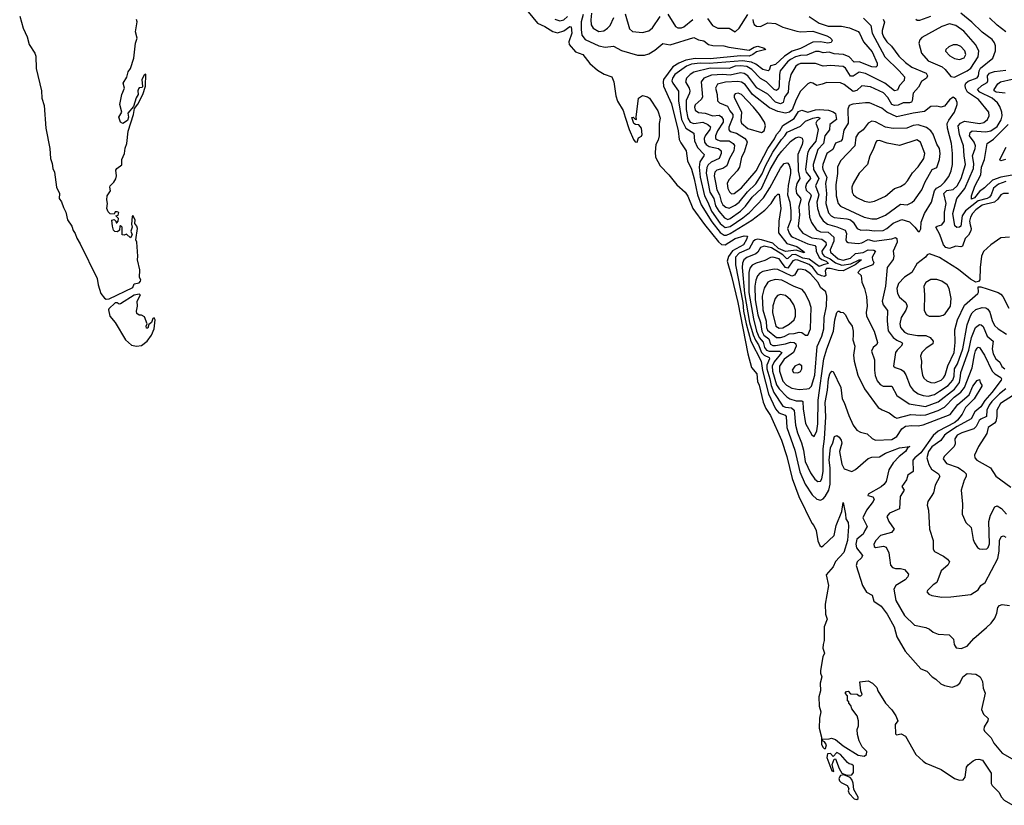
# Model space of a CAD drawing. Extents: x 1493970 to 1595317, y 729910 to 844791.
# Tile 33 of 256: x 1557921 to 1565783, y 733520 to 739792. Entities that reach past the tile are written whole.
import ezdxf

# ---------------------------------------------------------------- set-up
doc = ezdxf.new("R2010")
doc.units = 0

msp = doc.modelspace()

# ---------------------------------------------------------------- linework, layer by layer
at = {"layer": '0CON10XD'}
for points in [[(1557921.5, 739821.5), (1557947.9, 739725), (1557980, 739655), (1557997.5, 739595), (1558042.1, 739525), (1558050.1, 739500.1), (1558052.5, 739402.5), (1558094.5, 739225.5), (1558097.8, 739165), (1558117.4, 739107.4), (1558131.1, 738925), (1558163.3, 738765), (1558167.3, 738685), (1558181.5, 738645), (1558185.6, 738605), (1558199.6, 738575), (1558214.3, 738454.3), (1558238.8, 738405), (1558237.5, 738365), (1558255, 738337.5), (1558271.9, 738291.9), (1558288.6, 738255), (1558303.3, 738195), (1558337.1, 738145), (1558348, 738108), (1558365, 738086.2), (1558377.6, 738047.6), (1558405, 738003.8), (1558539.2, 737725), (1558547.7, 737675), (1558570.5, 737605), (1558598, 737568), (1558610.9, 737560.9), (1558635.3, 737564.7), (1558825, 737652.9), (1558836.7, 737683.3), (1558875, 737692), (1558886.2, 737705), (1558887.5, 737715), (1558876.7, 737735), (1558881.2, 737795), (1558861.4, 737875), (1558865.6, 737905), (1558855.6, 738015), (1558848.8, 738035), (1558862.5, 738125), (1558856.7, 738145), (1558841.2, 738165), (1558843.3, 738195), (1558825, 738230), (1558818.3, 738221.7), (1558815, 738160), (1558820, 738135), (1558810, 738105), (1558820, 738075), (1558805, 738050), (1558775, 738080), (1558755, 738072.5), (1558740, 738075), (1558740, 738135), (1558725, 738150), (1558720, 738145), (1558718.3, 738111.7), (1558701.7, 738098.3), (1558680.7, 738100.7), (1558671.2, 738111.2), (1558662.5, 738145), (1558658.3, 738191.7), (1558677, 738197), (1558690, 738185), (1558691.7, 738171.7), (1558698.3, 738171.7), (1558707, 738183), (1558710, 738205), (1558690, 738225), (1558708.3, 738231.7), (1558711.7, 738251.7), (1558699.3, 738259.3), (1558685, 738257.5), (1558675, 738240), (1558643, 738243), (1558627, 738257), (1558616.7, 738285), (1558622.5, 738325), (1558617.5, 738355), (1558620, 738385), (1558647.5, 738425), (1558640, 738455), (1558643.8, 738465), (1558672.5, 738495), (1558688, 738522), (1558693.8, 738545), (1558688.3, 738591.7), (1558697.5, 738605), (1558736.4, 738633.6), (1558736.2, 738675), (1558757.5, 738725), (1558763, 738767), (1558777.8, 738805), (1558787.6, 738902.4), (1558830, 739035), (1558837.6, 739082.4), (1558865, 739117.5), (1558904, 739195), (1558925, 739262.5), (1558927.5, 739357.5), (1558915, 739350), (1558896.2, 739315), (1558901.7, 739258.3), (1558898.3, 739251.7), (1558875, 739247.5), (1558869.3, 739240.7), (1558863.8, 739225), (1558866.7, 739195), (1558851.7, 739168.3), (1558830, 739100), (1558783.6, 739046.4), (1558789.2, 739015), (1558782.7, 738987.3), (1558745, 738962.5), (1558727.5, 738975), (1558713.3, 739015), (1558737.5, 739055), (1558720, 739115), (1558736.2, 739195), (1558759.2, 739245), (1558746.7, 739285), (1558775.9, 739334.1), (1558786.7, 739375), (1558807.3, 739402.7), (1558832, 739485), (1558846, 739605), (1558858.8, 739645), (1558846.7, 739695), (1558860, 739775), (1558853.3, 739795)], [(1561981.5, 739855), (1562055, 739765.7), (1562115, 739737.1), (1562177.8, 739697.8), (1562215, 739687.5), (1562265, 739702.5), (1562315, 739738.6), (1562324.2, 739734.2), (1562328.5, 739685), (1562304.5, 739615), (1562307.5, 739595), (1562360, 739535), (1562417.5, 739515), (1562473.6, 739443.6), (1562535, 739390), (1562588.3, 739358.3), (1562650, 739335), (1562666.1, 739296.1), (1562680, 739185), (1562695, 739140.6), (1562738.3, 739068.3), (1562754.4, 739014.4), (1562787.5, 738915), (1562822.1, 738835), (1562835, 738817.5), (1562850, 738815), (1562861.9, 738848.1), (1562885, 738862.9), (1562890.9, 738875), (1562886.9, 738925), (1562865, 738952.2), (1562837.5, 738955), (1562824.6, 738964.6), (1562808.3, 739011.7), (1562820, 739015), (1562835, 738997.5), (1562845.7, 738994.3), (1562843.3, 739015), (1562862.5, 739165), (1562895, 739187.5), (1562935, 739176.2), (1562950, 739165), (1563015.7, 739065), (1563034.2, 739005), (1563025.8, 738964.2), (1563028.1, 738865), (1563020.2, 738829.8), (1562999.4, 738795), (1562993.8, 738735), (1562997.5, 738695), (1563036.1, 738626.1), (1563105, 738553.3), (1563166.7, 738475), (1563235, 738416.2), (1563255, 738383.3), (1563295, 738284.3), (1563387.6, 738157.6), (1563499.5, 738019.5), (1563525, 737997.3), (1563555, 737995.8), (1563635, 738044.2), (1563705, 738067.1), (1563731.2, 738065), (1563725, 738038.6), (1563699.8, 737995), (1563612.2, 737947.8), (1563579.6, 737900.4), (1563569.5, 737865), (1563605, 737744.2), (1563655, 737534.3), (1563735.3, 737125), (1563765.2, 737015.2), (1563805.8, 736965), (1563813.2, 736903.2), (1563825.3, 736875), (1563857.6, 736737.6), (1563878.7, 736688.7), (1563915, 736632.9), (1564004.6, 736435), (1564046, 736304), (1564088.3, 736128.3), (1564143.1, 735985), (1564245, 735773.3), (1564262.5, 735752.5), (1564280, 735715), (1564295, 735632.5), (1564310, 735595), (1564324.2, 735584.2), (1564335, 735590.8), (1564425, 735673.8), (1564440, 735755), (1564484.8, 735865), (1564495, 735936.7), (1564515.9, 735845), (1564517, 735807), (1564535, 735776.7), (1564538.9, 735745), (1564530.5, 735635), (1564500.6, 735539.4), (1564434.4, 735465.6), (1564415, 735424.2), (1564360.3, 735359.7), (1564379.1, 735275), (1564352, 735125), (1564354.7, 735045), (1564368.5, 735005), (1564343.2, 734945), (1564344.8, 734835), (1564335.3, 734804.7), (1564333.3, 734775), (1564346.5, 734735), (1564333.8, 734705), (1564314.7, 734595), (1564314.7, 734575), (1564326, 734545), (1564312.3, 734495), (1564316.2, 734435), (1564302.2, 734385), (1564305, 734310), (1564316.9, 734265), (1564306.5, 734215), (1564303.3, 734136.7), (1564324, 734065), (1564322.7, 734005), (1564335, 733980.8), (1564345, 733972), (1564355, 733972.5), (1564363, 734003), (1564346.7, 734026.7), (1564330, 734035), (1564331.7, 734048.3), (1564385, 734050), (1564403, 734057), (1564435, 734044.2), (1564495, 733995.8), (1564615, 733921.2), (1564665, 733912.5), (1564682.5, 733925), (1564685, 733950), (1564646.4, 733986.4), (1564623.6, 734033.6), (1564610, 734085), (1564607.5, 734125), (1564617.5, 734155), (1564617.5, 734195), (1564607.5, 734235), (1564565, 734290), (1564557, 734317), (1564540, 734335), (1564540, 734345), (1564530, 734355), (1564530, 734395), (1564512.5, 734415), (1564521.7, 734428.3), (1564535, 734430), (1564555, 734410), (1564607, 734407), (1564625, 734392.5), (1564637, 734393), (1564647.5, 734405), (1564637.5, 734435), (1564630, 734505), (1564695, 734512.5), (1564730, 734495), (1564765, 734460), (1564773, 734433), (1564833.9, 734333.9), (1564885, 734282.5), (1564917.5, 734235), (1564932.5, 734195), (1564912.5, 734165), (1564915, 734090), (1564922.5, 734082.5), (1564959.3, 734089.3), (1564993, 734073), (1565077.5, 733925), (1565135, 733872.5), (1565156.4, 733856.4), (1565277.5, 733805), (1565385, 733733.8), (1565425, 733720), (1565455, 733723.3), (1565468.8, 733745), (1565482, 733825), (1565495, 733844), (1565533.9, 733876.1), (1565555, 733885.6), (1565578.3, 733888.3), (1565609.1, 733879.1), (1565676.6, 733776.6), (1565677.5, 733695), (1565686.8, 733676.8), (1565740, 733625), (1565760, 733585), (1565781.7, 733561.7), (1565849.7, 733519.7)], [(1562195, 739796.1), (1562235, 739783.4), (1562265, 739791.9), (1562295, 739817.4)], [(1562421.4, 739835), (1562404, 739775), (1562402.9, 739712.9), (1562409.3, 739669.3), (1562435.4, 739635), (1562545, 739582.6), (1562595, 739573.9), (1562661.7, 739581.7), (1562725.4, 739545.4), (1562855, 739510), (1562910.9, 739509.1), (1562945, 739520.4), (1562991.5, 739548.5), (1563055, 739601.9), (1563115, 739591.8), (1563305, 739649.1), (1563341.9, 739631.9), (1563383.3, 739623.3), (1563420, 739595), (1563455, 739585.3), (1563542.5, 739585), (1563583.6, 739573.7), (1563745, 739549.4), (1563785, 739573.5), (1563815, 739580), (1563866.2, 739565), (1563878.8, 739555), (1563803, 739537), (1563774.6, 739515), (1563745, 739501.7), (1563675, 739503.3), (1563435, 739479.5), (1563315, 739481.9), (1563239.6, 739470.4), (1563185, 739446.1), (1563136.8, 739415), (1563062.2, 739315), (1563058, 739295), (1563062.6, 739262.6), (1563125, 739121.9), (1563177.5, 738905), (1563187, 738837), (1563198.9, 738808.9), (1563242.7, 738745), (1563252.8, 738665), (1563285, 738598.1), (1563307.7, 738522.3), (1563332.8, 738392.8), (1563363, 738313), (1563448.1, 738178.1), (1563515, 738093.4), (1563545, 738071.7), (1563565, 738071.5), (1563595, 738084.9), (1563767.2, 738192.8), (1563869.5, 738270.5), (1563920.4, 738325), (1563955, 738381.5), (1563975, 738399.5), (1563985, 738398), (1563997.5, 738285), (1563981.3, 738185), (1563981, 738091), (1564045, 738005.2), (1564125, 737982.7), (1564173.3, 737946.7), (1564187.1, 737935), (1564185, 737930), (1564121, 737951), (1564035, 737940.6), (1563980.4, 737965), (1563935, 738008), (1563845, 738035.1), (1563811.2, 738038.8), (1563794.7, 738035), (1563778, 738022), (1563745.9, 737964.1), (1563665, 737928.8), (1563637.7, 737895), (1563636.6, 737835), (1563694.3, 737535), (1563700.2, 737465), (1563720.3, 737365), (1563758.8, 737225), (1563841.2, 737065), (1563852.2, 736992.2), (1563900.5, 736805), (1563956.6, 736685), (1563982.9, 736652.9), (1564032.5, 736635), (1564042.1, 736625), (1564047.3, 736535), (1564109.1, 736355), (1564151, 736181), (1564193.7, 736083.7), (1564249.2, 735999.2), (1564285, 735965.3), (1564315, 735957.3), (1564335, 735966.1), (1564353.4, 735985), (1564381.6, 736035), (1564391.6, 736085), (1564391.5, 736215), (1564383.6, 736275), (1564395.4, 736375), (1564413.9, 736415), (1564427.5, 736465), (1564445, 736472.5), (1564465, 736458), (1564479.1, 736435), (1564485, 736410), (1564467.7, 736345), (1564485, 736243.8), (1564505, 736206), (1564565, 736185.8), (1564595, 736200.6), (1564695, 736290), (1564725, 736298.6), (1564785, 736301.9), (1564835, 736331.6), (1564946, 736375), (1565027.5, 736385), (1565012.5, 736377.5), (1564994.6, 736345), (1564944, 736306), (1564895, 736254.5), (1564861.3, 736198.7), (1564838.1, 736105), (1564819.8, 736080.2), (1564798.3, 736061.7), (1564694.3, 736005), (1564692.2, 735992.2), (1564732.3, 735982.3), (1564742.7, 735965), (1564736, 735945), (1564682.7, 735875), (1564653.3, 735815), (1564687.9, 735745), (1564667.7, 735715), (1564656.6, 735683.4), (1564605.7, 735644.3), (1564596.4, 735605), (1564601.6, 735575), (1564650.8, 735515), (1564643.5, 735495), (1564607.3, 735465), (1564600.4, 735435), (1564650.6, 735275), (1564681.3, 735221.3), (1564728.7, 735198.7), (1564739.8, 735149.8), (1564799.8, 735109.8), (1564846.3, 735046.3), (1564903.4, 734945), (1564925, 734864.3), (1564990, 734750), (1565115, 734608.1), (1565165, 734590), (1565205.4, 734545.4), (1565235, 734527.5), (1565275, 734490.5), (1565303.8, 734475), (1565365, 734463.5), (1565404.2, 734475), (1565426.7, 734495), (1565452.5, 734545), (1565485, 734571.2), (1565555, 734567.5), (1565588.8, 734545), (1565608.3, 734508.3), (1565614.2, 734455), (1565630.8, 734415), (1565601.2, 734285), (1565617, 734247), (1565653.9, 734213.9), (1565651.2, 734195), (1565622.9, 734145), (1565620, 734125), (1565625, 734111.2), (1565677.6, 734057.6), (1565698.2, 734015), (1565765, 733936.2), (1565845, 733891.5)], [(1562487.3, 739845), (1562480.8, 739790.8), (1562485, 739751.2), (1562498.9, 739725), (1562545, 739698.8), (1562585, 739703.6), (1562615, 739724.5), (1562635.3, 739745), (1562665, 739810)], [(1562755, 739838.8), (1562789.1, 739719.1), (1562815, 739697.5), (1562895, 739690.6), (1562945, 739702.2), (1562975, 739727.8), (1563035, 739817.3)], [(1563095.3, 739835.3), (1563157.2, 739737.2), (1563175, 739727.7), (1563205, 739726.8), (1563225, 739736.1), (1563295, 739794.1)], [(1564225, 739818.4), (1564305, 739765.2), (1564375, 739741.4), (1564481.7, 739741.7), (1564547, 739727), (1564615, 739697.3), (1564626.1, 739686.1), (1564658.5, 739615), (1564728.4, 739535), (1564766.2, 739445), (1564767.8, 739425), (1564756.1, 739413.9), (1564725, 739417.3), (1564625, 739454.8), (1564585, 739453.8), (1564545.1, 739495.1), (1564500, 739515), (1564425, 739519.4), (1564385, 739534.4), (1564335, 739528), (1564305, 739537.7), (1564275, 739537.2), (1564205, 739508.6), (1564155.4, 739505.4), (1564115, 739495.3), (1564075.2, 739475), (1564052.9, 739455), (1563992.7, 739385), (1563986.6, 739355), (1563984.8, 739265.2), (1563978.7, 739241.3), (1563965, 739227.7), (1563945, 739235.8), (1563885, 739295.8), (1563835, 739322.2), (1563766, 739395), (1563727.8, 739417.8), (1563675, 739425.1), (1563635, 739420.2), (1563585, 739403.4), (1563435, 739404.9), (1563305, 739373.3), (1563274.7, 739355), (1563244.1, 739325), (1563237.2, 739295), (1563266.1, 739246.2), (1563271.6, 739225), (1563269.2, 739205), (1563243, 739147), (1563242.6, 739075), (1563255, 739007.3), (1563275.4, 738975.4), (1563305, 738964.5), (1563375, 738975.5), (1563416.4, 738955), (1563435.7, 738935.7), (1563432.4, 738915), (1563394.4, 738865), (1563386.4, 738845), (1563389.4, 738815), (1563401.7, 738795), (1563425, 738780.7), (1563499.5, 738765), (1563522.5, 738745), (1563522.5, 738725), (1563505.4, 738684.6), (1563441.3, 738655), (1563417.1, 738632.9), (1563408, 738612), (1563402, 738568), (1563430.8, 738415), (1563462.6, 738365), (1563475.9, 738305), (1563503.3, 738263.3)], [(1563412.7, 739802.7), (1563453, 739747), (1563495, 739725.4), (1563585, 739724.5), (1563635, 739695.8), (1563665.2, 739724.8), (1563735, 739834.6)], [(1565192.4, 739817.6), (1565105, 739785.8), (1565086.8, 739786.8), (1565075, 739794.6)], [(1565815, 738404.6), (1565775, 738405.4), (1565755, 738393.6), (1565730.2, 738359.8), (1565703.8, 738336.2), (1565605, 738310.5), (1565555, 738274.8), (1565528.1, 738245), (1565511.4, 738215), (1565504.3, 738185), (1565509.8, 738155), (1565518.8, 738125), (1565514.1, 738105.9), (1565497.8, 738072.2), (1565468.8, 738045), (1565447.5, 737985), (1565435, 737979.6), (1565395, 737983.4), (1565345, 737964.7), (1565315, 737972.9), (1565296.1, 737995), (1565267.4, 738077.4), (1565236.7, 738135), (1565245.4, 738144.6), (1565285, 738154.6), (1565305.8, 738185), (1565305.2, 738255), (1565318.1, 738325), (1565299.5, 738405), (1565325, 738427.5), (1565375, 738436.4), (1565405, 738464.7), (1565437, 738525), (1565472.6, 738635), (1565460.8, 738705), (1565456.1, 738785), (1565424.5, 738875), (1565415.2, 738945), (1565433.4, 738966.7), (1565465, 738981.5), (1565585, 738963.5), (1565617.8, 738972.2), (1565649.6, 738995), (1565662.7, 739025), (1565658.4, 739055), (1565576.3, 739155), (1565489.6, 739215), (1565471.7, 739245), (1565469.3, 739270.7), (1565475.3, 739285), (1565495, 739300.5), (1565565, 739327.8), (1565576.3, 739345), (1565582.5, 739385), (1565593.1, 739405), (1565691.2, 739485), (1565713.4, 739545), (1565713.1, 739585), (1565705, 739608.6), (1565685.2, 739635.2), (1565605, 739692.9), (1565523.7, 739773.7), (1565435, 739844.7)], [(1563775.9, 739795), (1563776.7, 739775), (1563785, 739753.3), (1563805, 739741.2), (1563835, 739739.1), (1563895, 739766.6), (1563955, 739762.9), (1564013.3, 739733.3), (1564125, 739701.1), (1564155, 739696.1), (1564255, 739701.6), (1564365, 739664.7), (1564390.6, 739650.6), (1564404.5, 739635), (1564409.4, 739625), (1564399.8, 739610.2), (1564374.3, 739605.7), (1564315, 739616.6), (1564255, 739611.9), (1564155, 739562.4), (1564088.7, 739541.3), (1564028.1, 739501.9), (1563956.4, 739435), (1563917, 739423), (1563905, 739389.2), (1563896.4, 739383.7), (1563855, 739394.1), (1563797.6, 739437.6), (1563764.5, 739454.5), (1563693.2, 739463.2), (1563425, 739442.7), (1563355, 739446.4), (1563285, 739437.2), (1563245, 739420.4), (1563153.3, 739355), (1563132.6, 739325), (1563129, 739305), (1563134.8, 739284.8), (1563181, 739221), (1563180.4, 739145), (1563205.5, 738995.5), (1563239.8, 738925), (1563305, 738887.5), (1563308.3, 738825), (1563331.8, 738771.8), (1563385.4, 738715), (1563384.6, 738705), (1563351.8, 738658.2), (1563346.9, 738615), (1563354, 738536), (1563388.4, 738385), (1563416.5, 738336.5), (1563444.9, 738264.9), (1563515, 738165.2), (1563553, 738133), (1563595, 738140), (1563695, 738209.4), (1563747.8, 738252.2), (1563861.2, 738368.8), (1563911.3, 738448.7), (1563995, 738608.2), (1564025, 738643.6), (1564045, 738650), (1564055, 738645.6), (1564065, 738631.4), (1564075.2, 738595.2), (1564076.6, 738565), (1564057.7, 738467.7), (1564051.8, 738395), (1564070.2, 738335), (1564079.4, 738265), (1564078.5, 738195), (1564051.1, 738125), (1564065, 738088.2), (1564080.3, 738065), (1564095, 738054.8), (1564213.1, 738003.1), (1564270.4, 737990.4), (1564277.7, 737977.7), (1564280.4, 737945), (1564304.9, 737894.9), (1564325, 737878.1), (1564360.5, 737865), (1564380, 737845), (1564335, 737836.2), (1564305, 737821.7), (1564225, 737880.4), (1564175, 737889.2), (1564115, 737917.9), (1564085, 737914.2), (1564055, 737884.8), (1564045, 737882.6), (1564015.2, 737915.2), (1563925, 737970.4), (1563865.8, 737984.2), (1563835.2, 737974.8), (1563814.1, 737935.9), (1563798.3, 737921.7), (1563726.5, 737893.5), (1563703, 737875), (1563691.2, 737848.8), (1563688.6, 737815), (1563709.4, 737605), (1563748.4, 737375), (1563776.9, 737276.9), (1563795, 737234), (1563820.9, 737195), (1563845, 737134.1), (1563865, 737112.9), (1563905.2, 737095), (1563907.3, 737085), (1563887.5, 737035), (1563886.8, 737005), (1563911.7, 736925), (1563921.5, 736871.5), (1563943.6, 736815), (1564015, 736707.6), (1564035, 736698.6), (1564084.4, 736694.4), (1564105.1, 736675.1), (1564114.5, 736555), (1564130.6, 736495), (1564164.2, 736414.2), (1564180.4, 736355), (1564192.4, 736265), (1564235, 736173.6), (1564268.5, 736125), (1564295, 736104.6), (1564315, 736108.1), (1564325, 736125.7), (1564335.8, 736185), (1564336.7, 736365), (1564347.8, 736445), (1564357.7, 736622.3), (1564352.3, 736735), (1564371.4, 736835), (1564378.3, 736925), (1564390, 736965), (1564405, 736986.2), (1564415, 736982.5), (1564477.3, 736855), (1564487.7, 736765), (1564504.7, 736734.7), (1564542.5, 736632.5), (1564575.6, 736555), (1564605, 736514.4), (1564635, 736498.9), (1564688.8, 736485), (1564727.6, 736447.6), (1564755.4, 736435.4), (1564885, 736440), (1564923.8, 736465), (1564964.7, 736525), (1564995, 736545.9), (1565045, 736552.8), (1565095, 736550.5), (1565135, 736558.3), (1565350.1, 736639.9), (1565411.4, 736718.6), (1565502.7, 736797.3), (1565531.8, 736865), (1565565, 736910.3), (1565585, 736920), (1565590.3, 736895), (1565603.8, 736875), (1565602, 736865), (1565543.2, 736765), (1565471.9, 736695), (1565446.4, 736643.6), (1565410.1, 736595), (1565387.1, 736575), (1565253.9, 736506.1), (1565215, 736471.7), (1565116.8, 736335), (1565067.1, 736295), (1565052.4, 736275), (1565055, 736186.2), (1565013.3, 736156.7), (1565002.4, 736117.6), (1564965.7, 736065), (1564981.9, 736035), (1564950.5, 735985), (1564945, 735886.2), (1564866.9, 735853.1), (1564845.6, 735825), (1564860.4, 735785), (1564904.4, 735725), (1564883.1, 735696.9), (1564795, 735674.4), (1564755.6, 735635), (1564740.5, 735605), (1564743.3, 735585), (1564755, 735577.8), (1564817.6, 735587.6), (1564840.4, 735580.4), (1564860.5, 735535), (1564865.7, 735494.3)], [(1564658.2, 739805), (1564716.2, 739745), (1564727.7, 739685), (1564829.4, 739495), (1564942.8, 739385), (1564986.2, 739335), (1564981.8, 739308.2), (1564945, 739265.7), (1564929.6, 739230.4), (1564905, 739223.4), (1564829.4, 739285), (1564675, 739363.7), (1564625, 739372.6), (1564575, 739341.3), (1564555, 739342.8), (1564515.2, 739405.2), (1564495, 739417.6), (1564395, 739427.8), (1564335, 739422.2), (1564275, 739441.3), (1564155, 739441.9), (1564135.5, 739435), (1564119.3, 739420.7), (1564078, 739355), (1564060.9, 739285), (1564057.7, 739215), (1564026.7, 739175), (1564018.3, 739131.7), (1563995, 739121.1), (1563954.7, 739134.7), (1563895, 739197.8), (1563807.7, 739247.7), (1563735.3, 739345.3), (1563705, 739364), (1563675, 739369), (1563595, 739349.8), (1563535.4, 739355.4), (1563445, 739349.5), (1563384.3, 739325.7), (1563361.1, 739295), (1563372.8, 739175), (1563363.1, 739155), (1563315, 739111.9), (1563310, 739095), (1563315, 739069.4), (1563341, 739051), (1563395, 739047), (1563455.6, 739025.6), (1563505, 739028.8), (1563525, 739015.9), (1563538.9, 738995), (1563538.6, 738975), (1563492, 738905), (1563477.7, 738865), (1563478, 738845), (1563492.3, 738832.3), (1563515, 738825.6), (1563585, 738824.3), (1563617.5, 738805), (1563628.3, 738788.3), (1563624.1, 738745), (1563587.4, 738685), (1563566.4, 738625), (1563536.2, 738603.8), (1563488.6, 738591.4), (1563472.3, 738575), (1563465.2, 738545), (1563478.7, 738478.7), (1563487, 738435), (1563508.8, 738395), (1563521.3, 738341.3), (1563535.3, 738315), (1563560, 738295), (1563585, 738288.1), (1563635, 738310.2), (1563665.6, 738335), (1563732.7, 738417.3), (1563799.4, 738480.6), (1563848.1, 738561.9), (1563875.4, 738625), (1563935.7, 738734.3), (1564002.9, 738837.1), (1564031.2, 738865), (1564048.6, 738895), (1564156.5, 738943.5), (1564195, 738981.7), (1564255, 739005.5), (1564293.8, 739013.8), (1564312.5, 739005), (1564286.8, 738983.2), (1564278.3, 738965), (1564295.4, 738915), (1564278.5, 738821.5), (1564229.7, 738765), (1564213.6, 738735), (1564207.6, 738705), (1564196, 738595), (1564201.8, 738575), (1564232.9, 738535), (1564234.4, 738525), (1564204, 738485), (1564195.2, 738455), (1564201.4, 738431.3), (1564235, 738400), (1564241.2, 738385), (1564218, 738325), (1564227.7, 738215), (1564242.3, 738172.3), (1564283.4, 738113.4), (1564315, 738098.8), (1564376.2, 738095), (1564420.8, 738055), (1564420.8, 738025), (1564392.1, 737955), (1564396.2, 737935), (1564455, 737883.6), (1564495, 737872.9), (1564555, 737889.1), (1564595, 737924.8), (1564655.3, 737934.7), (1564695, 737955.2), (1564741.2, 737951.2), (1564753.5, 737945), (1564728.4, 737895), (1564730.3, 737875), (1564740.8, 737855), (1564733.9, 737836.1), (1564635, 737798.9), (1564612.5, 737775), (1564638.6, 737748.6), (1564644.3, 737695.7)], [(1564815, 739797.7), (1564826.2, 739773.8), (1564807.1, 739705), (1564806.9, 739685), (1564817.6, 739655), (1564845, 739616.6), (1564881, 739581), (1564941, 739501), (1564995, 739451.1), (1565045, 739414.2), (1565157.5, 739365), (1565170, 739345), (1565161.1, 739325), (1565120.2, 739299.8), (1565096.7, 739253.3), (1565054.4, 739205.6), (1565047.5, 739145), (1565041.1, 739135), (1565025, 739128), (1564975, 739129.2), (1564935, 739108.6), (1564905, 739106.2), (1564885, 739115.4), (1564851.7, 739171.7), (1564818.8, 739208.8), (1564715, 739255.3), (1564645, 739263.8), (1564604.2, 739225.8), (1564575, 739218.7), (1564505, 739273.8), (1564475, 739287.9), (1564365, 739290.4), (1564327.3, 739277.3), (1564285, 739267.8), (1564255, 739286.9), (1564235, 739291.9), (1564215, 739280.6), (1564155, 739222.9), (1564120.7, 739155), (1564088.3, 739071.7), (1564066.9, 739053.1), (1564035, 739046.8), (1563975, 739059.2), (1563908.8, 739088.8), (1563772.6, 739195), (1563713.8, 739273.8), (1563685, 739294.4), (1563655, 739299.2), (1563556.4, 739293.6), (1563493.4, 739276.6), (1563477.7, 739245), (1563491.2, 739195), (1563492.9, 739145), (1563509.7, 739129.7), (1563571.8, 739101.8), (1563590.4, 739065), (1563615.6, 739035), (1563615.2, 739015), (1563582.8, 738935), (1563582.2, 738912.2), (1563595, 738900), (1563645, 738887), (1563707.5, 738847.5), (1563725, 738828.8), (1563729.3, 738815), (1563704.8, 738735.2), (1563684.7, 738695), (1563668.2, 738615), (1563649.3, 738585), (1563583.2, 738515), (1563570.6, 738485), (1563575.8, 738445.8), (1563588, 738418), (1563605, 738401.8), (1563625, 738404), (1563685, 738450), (1563800.4, 738585), (1563895.2, 738765), (1563949.1, 738840.9), (1563965, 738875.7), (1563991.3, 738905), (1564013.4, 738946.6), (1564105, 739003.8), (1564139.5, 739060.5), (1564165, 739069.2), (1564215, 739054), (1564275, 739073.5), (1564305, 739076.5), (1564378.7, 739068.7), (1564415, 739057.1), (1564433.9, 739043.9), (1564443.9, 738995), (1564390, 738955), (1564386.6, 738913.4), (1564350, 738865), (1564338.9, 738805), (1564294.1, 738755), (1564256.1, 738635), (1564258.6, 738595), (1564300.8, 738525), (1564274.4, 738465), (1564301.4, 738395), (1564286.8, 738335), (1564291, 738285), (1564308.8, 738225), (1564335, 738186.8), (1564369.8, 738159.8), (1564445, 738139.4), (1564510.7, 738110.7), (1564521.4, 738085), (1564517.9, 738035), (1564522.4, 738022.4), (1564535, 738013.1), (1564615, 738004.3), (1564645, 738010.9), (1564695, 738036.4), (1564743.3, 738023.3), (1564885, 738043.6), (1564915, 738054), (1564925.7, 738045), (1564926.7, 738016.7), (1564894.6, 737945), (1564899.6, 737905), (1564895, 737878), (1564847.5, 737815), (1564834, 737664), (1564807.4, 737545), (1564815.6, 737515.6), (1564849.2, 737469.2), (1564846.5, 737385), (1564855, 737309.4), (1564895.5, 737255.5), (1564923.9, 737233.9), (1564964.3, 737215), (1564970, 737205), (1564960, 737185), (1564926.4, 737155), (1564913.8, 737135), (1564898, 737025), (1564910, 737015), (1564959.7, 736999.7), (1564977.5, 736985), (1564995.7, 736955.7), (1565030.7, 736865), (1565055, 736835.4), (1565095, 736804.1), (1565135, 736790.5), (1565175, 736786.7), (1565225, 736800), (1565264.2, 736825.8), (1565335, 736871.2), (1565370.9, 736915), (1565380.9, 736945), (1565384.3, 737005), (1565408.4, 737045), (1565451.1, 737165), (1565484.8, 737355.2), (1565511.6, 737428.4), (1565525, 737450.7), (1565555, 737478.9), (1565605, 737495.3), (1565635, 737492.6), (1565651.9, 737481.9), (1565667.6, 737457.6), (1565685, 737391.4), (1565705, 737350.5), (1565733.3, 737325), (1565801, 737281)], [(1565385, 739333.1), (1565486.3, 739383.7), (1565514.5, 739405.5), (1565573.2, 739495), (1565579.4, 739545), (1565551.3, 739595), (1565460.1, 739700.1), (1565395, 739746.8), (1565345, 739759.2), (1565285, 739737.8), (1565125, 739651.5), (1565107.3, 739632.7), (1565101.3, 739605), (1565121.8, 739525), (1565174, 739464), (1565285.4, 739415), (1565310.3, 739395), (1565355, 739340), (1565385, 739333.1)], [(1565794.8, 739694.8), (1565725, 739748.7), (1565665, 739806.8)], [(1565425, 739474.2), (1565461.1, 739488.9), (1565474.7, 739515), (1565466.1, 739545), (1565435, 739578.2), (1565405, 739592.2), (1565375, 739592.2), (1565338.8, 739575), (1565316.2, 739555), (1565311.7, 739541.7), (1565348, 739505), (1565385, 739481.8), (1565425, 739474.2)], [(1565795, 738500.3), (1565735, 738478.5), (1565695, 738447.9), (1565677.2, 738395), (1565664.3, 738375), (1565645, 738364), (1565575, 738345.8), (1565472.6, 738267.4), (1565447.3, 738225), (1565435.8, 738145), (1565425.8, 738135), (1565403.1, 738133.1), (1565386.6, 738146.6), (1565372.7, 738245), (1565404.7, 738365), (1565467.3, 738445), (1565535.8, 738604.2), (1565538.9, 738645), (1565527.7, 738705), (1565551.1, 738765), (1565552.6, 738785), (1565542.3, 738815), (1565505, 738864.3), (1565509, 738891), (1565525.9, 738904.1), (1565634.2, 738895.8), (1565675, 738905.2), (1565725, 738939.3), (1565758.2, 738991.8), (1565764.8, 739025), (1565762, 739055), (1565748, 739098), (1565729.3, 739129.3), (1565684.6, 739165), (1565587.8, 739215), (1565569.7, 739235), (1565602.7, 739267.3), (1565645, 739291.5), (1565650.5, 739305), (1565648.8, 739345), (1565665, 739364.7), (1565705, 739379.8), (1565795, 739388.2)], [(1565788.5, 739205), (1565716.4, 739215), (1565702.5, 739225), (1565700.3, 739235), (1565729.7, 739280.3), (1565753.4, 739296.6), (1565845, 739316.3)], [(1563845, 738892.5), (1563864.4, 738905.6), (1563876.7, 738945), (1563867.3, 738975), (1563828.1, 739035), (1563780.9, 739095), (1563685, 739193.8), (1563657.5, 739205), (1563635, 739201.5), (1563625, 739188.8), (1563624.6, 739175), (1563683.3, 739055), (1563678.9, 738985), (1563683.9, 738965), (1563735, 738923.7), (1563845, 738892.5)], [(1565095, 738100), (1565105, 738102.5), (1565117.1, 738122.9), (1565120, 738175), (1565145, 738246.2), (1565201.5, 738335), (1565224.4, 738425.6), (1565242.3, 738447.7), (1565275.8, 738465), (1565306.1, 738493.9), (1565339.7, 738540.3), (1565358.8, 738585), (1565369, 738635), (1565367.7, 738725), (1565360, 738805), (1565329.8, 738925), (1565327.6, 738962.4), (1565338.7, 738991.3), (1565384.4, 739055), (1565405.8, 739115), (1565405, 739130), (1565395, 739156.7), (1565375, 739172.5), (1565345, 739153.3), (1565305, 739101.2), (1565275, 739093.8), (1565245, 739102), (1565195, 739098.1), (1565145, 739059.3), (1565055, 739046.7), (1564925.6, 739015.6), (1564844.4, 739055), (1564805.2, 739085.3), (1564707.3, 739127.3), (1564675, 739129.1), (1564572.5, 739117.5), (1564545, 739108), (1564532.1, 739077.9), (1564535.9, 738965), (1564500.5, 738909.5), (1564487.6, 738835), (1564476.6, 738823.4), (1564435, 738806.4), (1564414.6, 738755), (1564365, 738723.8), (1564332.9, 738635), (1564329.8, 738615), (1564334.8, 738595), (1564365.5, 738535.5), (1564356, 738485), (1564362.8, 738405), (1564356.8, 738325), (1564379.5, 738249.5), (1564400.3, 738225), (1564425, 738212.4), (1564525, 738203.4), (1564554.3, 738194.3), (1564575.2, 738175), (1564607.1, 738125), (1564638.1, 738111.9), (1564685, 738115.6), (1564745, 738106.7), (1564815, 738110.2), (1564845, 738125.7), (1564895, 738166.7), (1564965, 738196.9), (1565025, 738178.9), (1565069.4, 738135), (1565095, 738100)], [(1564725, 738201.6), (1564765, 738203.3), (1564835, 738231.8), (1564955, 738319.1), (1565005.9, 738314.1), (1565045, 738332.9), (1565065, 738351.8), (1565124.7, 738435), (1565151.8, 738498.2), (1565207.1, 738595), (1565245, 738613.1), (1565265, 738676.2), (1565269.5, 738725), (1565265.5, 738765), (1565245, 738797.8), (1565215, 738878.9), (1565197.1, 738905), (1565161.3, 738931.3), (1565095, 738953.3), (1565055, 738948.9), (1565005, 738926.4), (1564895, 738922.3), (1564835, 738935.4), (1564755, 738976.1), (1564725, 738982.1), (1564694.7, 738965.3), (1564655, 738912.7), (1564616.2, 738883.8), (1564596.2, 738855), (1564590.4, 738785), (1564474.6, 738665), (1564451.1, 738615), (1564451.4, 738565), (1564436.4, 738475), (1564439.7, 738385), (1564455.2, 738325.2), (1564473.9, 738303.9), (1564665, 738216.4), (1564725, 738201.6)], [(1565845, 738550), (1565754.4, 738535.6), (1565688.8, 738511.2), (1565625, 738449.5), (1565585, 738420.8), (1565545, 738369.8), (1565520.2, 738360.2), (1565520.3, 738385), (1565547, 738463), (1565594.7, 738554.7), (1565600.2, 738615), (1565624.8, 738675.2), (1565646.4, 738805), (1565695, 738838.9), (1565814.4, 738955)], [(1563503.3, 738263.3), (1563549.1, 738209.1), (1563575, 738198.1), (1563595, 738204.5), (1563675.3, 738264.7), (1563715, 738303.9), (1563769, 738375), (1563843.8, 738445), (1563914.5, 738595), (1563975.9, 738704.1), (1564005, 738743.8), (1564075, 738819.2), (1564115, 738849.7), (1564145, 738856.5), (1564167.5, 738847.5), (1564174.6, 738824.6), (1564169.7, 738795), (1564133, 738715), (1564136, 738585), (1564150.4, 738525), (1564126.6, 738483.3), (1564118.8, 738445), (1564124.3, 738405), (1564156.1, 738366.1), (1564158.7, 738355), (1564142.6, 738295), (1564148.5, 738235), (1564137.4, 738145), (1564145, 738125.5), (1564175, 738086.8), (1564245, 738049.9), (1564325, 738039.1), (1564357.6, 738015), (1564359, 737995), (1564325.4, 737945), (1564328.6, 737925), (1564344.2, 737905), (1564392, 737882), (1564435, 737849.8), (1564485, 737831.9), (1564557, 737843), (1564625, 737875.9), (1564642.2, 737875), (1564591.8, 737835), (1564495, 737787.8), (1564455, 737790), (1564393.4, 737806.6), (1564362.2, 737805), (1564351.9, 737788.1), (1564358.8, 737751.2), (1564347.8, 737742.2), (1564323.6, 737746.4), (1564295, 737760.8), (1564255, 737813.4), (1564225, 737837.7), (1564135, 737872.2), (1564114.9, 737875.1), (1564095, 737867.7), (1564055, 737807.2), (1564035, 737812.5), (1564016.5, 737836.5), (1563985, 737882.2), (1563934.2, 737895.8), (1563915, 737893.1), (1563871.3, 737868.7), (1563801.3, 737848.7), (1563768.4, 737831.6), (1563751.2, 737808.8), (1563743.1, 737775), (1563743.9, 737615), (1563779.7, 737405), (1563804.9, 737305), (1563826.5, 737255), (1563857.6, 737217.6), (1563867.2, 737175), (1563884.4, 737154.4), (1563904.5, 737144.5), (1563987.5, 737145), (1564005.2, 737135.2), (1563945, 737061.6), (1563929, 737025), (1563932, 736985), (1563965, 736878.2), (1563985, 736844.4), (1564045, 736781.9), (1564070.5, 736765), (1564119.9, 736750.1), (1564165, 736750.3), (1564175.3, 736745), (1564177.8, 736685), (1564195, 736567.5), (1564245, 736477.5), (1564265, 736463.8), (1564285, 736510.8), (1564294.3, 736565), (1564295.2, 736755), (1564341, 737085), (1564364.3, 737165), (1564418.4, 737305), (1564430.2, 737395), (1564445, 737454), (1564455, 737466.2), (1564465, 737464), (1564475, 737456), (1564495, 737454), (1564515.4, 737435.4), (1564538.1, 737385), (1564567.5, 737345), (1564576.8, 737305), (1564575, 737272.5), (1564573.3, 737235), (1564590.4, 737185), (1564579.6, 737115), (1564582.7, 737065), (1564613.6, 736955), (1564665.8, 736845.8), (1564775.4, 736695.4), (1564806.1, 736676.1), (1564864, 736654), (1564908.3, 736618.3), (1564925, 736612.1), (1565035, 736640.7), (1565115, 736635.2), (1565155, 736638.5), (1565255, 736672.8), (1565305, 736698.3), (1565382, 736778), (1565435, 736817.2), (1565465.5, 736854.5), (1565526.7, 737013.3), (1565545, 737115.7), (1565551.9, 737148.1), (1565565, 737169.2), (1565575, 737178.2), (1565585, 737175.4), (1565623.8, 737113.8), (1565686.7, 736986.7), (1565708.2, 736965), (1565753.8, 736935), (1565760, 736925), (1565757.3, 736915), (1565683.5, 736815), (1565627.7, 736752.3), (1565595, 736701.2), (1565548.5, 736661.5), (1565518, 736605), (1565405, 736544.3), (1565330, 736495), (1565305.6, 736475), (1565275, 736433.6), (1565205, 736381.1), (1565176.3, 736345), (1565163.8, 736295), (1565180, 736240), (1565202.5, 736202.5), (1565256.7, 736165), (1565267.8, 736145), (1565231.8, 736075), (1565218.5, 736015), (1565198.5, 735985), (1565171.1, 735945), (1565166.8, 735916.8), (1565177.5, 735875), (1565184.2, 735725), (1565213.6, 735633.6), (1565214, 735565), (1565226, 735545), (1565298.1, 735508.1), (1565330, 735485), (1565345.7, 735465), (1565332.4, 735437.6), (1565278.3, 735391.7), (1565245, 735300), (1565215, 735280), (1565168, 735235), (1565164.2, 735224.2), (1565181.2, 735205), (1565205, 735194.4), (1565285, 735181.5), (1565355.5, 735184.5), (1565515, 735202.9), (1565575, 735241.2), (1565596.2, 735275), (1565630.2, 735299.8), (1565730, 735490), (1565742.2, 735547.8), (1565745, 735636.7), (1565758.8, 735665), (1565775, 735670), (1565795, 735660)], [(1564705, 738335.4), (1564745, 738344.6), (1564835, 738382.9), (1564905, 738444.6), (1564955, 738460.9), (1564987.3, 738482.7), (1565009.1, 738505), (1565049.7, 738570.3), (1565095, 738616.5), (1565139.6, 738685), (1565149.1, 738725), (1565114.1, 738814.1), (1565085, 738832.3), (1564945, 738786.8), (1564846.6, 738806.6), (1564785, 738826.7), (1564765.8, 738824.2), (1564755.7, 738814.3), (1564735.6, 738755), (1564710, 738705), (1564690.6, 738635), (1564623.1, 738566.9), (1564575, 738484.2), (1564565.4, 738455), (1564567.7, 738415), (1564577.8, 738395), (1564605, 738371.5), (1564666.5, 738343.5), (1564705, 738335.4)], [(1565791.9, 738675), (1565754.6, 738664.6), (1565745.6, 738675), (1565797.9, 738775)], [(1565825, 738056.4), (1565755, 738050), (1565675, 737993.8), (1565617.7, 737942.3), (1565601.1, 737905), (1565588.6, 737815), (1565587.5, 737715), (1565577.5, 737702.5), (1565555, 737698), (1565511.3, 737721.3), (1565416.7, 737796.7), (1565265, 737893.8), (1565185, 737924), (1565166.2, 737915), (1565152.5, 737895), (1565085, 737842.9), (1565043.3, 737775), (1564985, 737737.3), (1564938.1, 737685), (1564925.3, 737645), (1564929.6, 737605), (1564946.9, 737576.9), (1564995.6, 737535.6), (1565005.8, 737505), (1564997.5, 737472.5), (1564959.7, 737415), (1564948.1, 737365), (1564953.4, 737335), (1564985, 737297.2), (1565013.1, 737285), (1565088.3, 737271.7), (1565155, 737271.7), (1565191.5, 737255), (1565215, 737226.2), (1565212.1, 737205), (1565159.2, 737169.2), (1565123.6, 737136.3), (1565113.1, 737106.9), (1565122.2, 737065), (1565118.5, 737015), (1565130.4, 736955), (1565141.2, 736931.2), (1565165, 736909.1), (1565195, 736894.6), (1565225, 736894.1)], [(1564145, 736840.3), (1564205, 736844.7), (1564225, 736848.5), (1564242.7, 736865), (1564269, 736955), (1564287.9, 737182.1), (1564325.6, 737265), (1564340.7, 737325), (1564345.2, 737415), (1564363.1, 737505), (1564365.9, 737585.9), (1564358.8, 737618.8), (1564315.2, 737655.2), (1564297.5, 737695), (1564235, 737762.2), (1564195, 737791.3), (1564155, 737800.8), (1564135, 737797.6), (1564106.4, 737753.6), (1564085, 737745.8), (1563975, 737798.5), (1563945, 737800), (1563855, 737782.6), (1563831.2, 737768.8), (1563813.1, 737746.9), (1563798.3, 737711.7), (1563790.6, 737665), (1563793.9, 737556.1), (1563813.5, 737435), (1563835.4, 737375), (1563845.8, 737305), (1563863.3, 737273.3), (1563901.3, 737245), (1563915, 737200.7), (1563935, 737191.1), (1563955, 737190), (1564035, 737203), (1564075, 737217.8), (1564105.2, 737215.2), (1564118.6, 737205), (1564120, 737185), (1564098.4, 737135), (1564025, 737082.5), (1563988.5, 737025), (1563987.1, 736985), (1564013.7, 736905), (1564044.7, 736875), (1564085, 736850.3), (1564145, 736840.3)], [(1563995, 737254.2), (1564025, 737262.8), (1564065, 737285.2), (1564105, 737286.7), (1564145, 737297.7), (1564166, 737296), (1564195, 737273.1), (1564215, 737274.2), (1564236.4, 737325), (1564240, 737495), (1564225.3, 737545.3), (1564191.1, 737611.1), (1564169.2, 737639.2), (1564105, 737662.5), (1564005, 737713.4), (1563955, 737719.2), (1563915, 737708.1), (1563894.4, 737695.6), (1563865, 737649.4), (1563850.6, 737585), (1563855, 737476.7), (1563882.2, 737385), (1563883.9, 737335), (1563892.4, 737312.4), (1563965, 737255.6), (1563995, 737254.2)], [(1564644.3, 737695.7), (1564666.9, 737645), (1564682.8, 737582.8), (1564688.5, 737505), (1564680.4, 737455), (1564682.9, 737425), (1564743.8, 737305), (1564771.2, 737215), (1564765, 737198.9), (1564734.5, 737175), (1564721.8, 737145), (1564746.9, 737076.9), (1564745.9, 736994.1), (1564751.7, 736951.7), (1564768.6, 736908.6), (1564790.7, 736880.7), (1564816.6, 736866.6), (1564885.3, 736865.3), (1564925, 736790.9), (1565024.1, 736724.1), (1565153, 736703), (1565255, 736742), (1565385, 736843.4), (1565424.9, 736895), (1565432.5, 736945), (1565436.4, 736975), (1565499, 737155), (1565521.9, 737255), (1565553.3, 737335), (1565585, 737359.1), (1565597.1, 737357.1), (1565613.1, 737343.1), (1565645, 737264.6), (1565694, 737225), (1565684.8, 737165), (1565692.5, 737125), (1565715, 737085.3), (1565747.7, 737057.7), (1565763.6, 737023.6), (1565786, 737006)], [(1565265, 737424.7), (1565295, 737433.2), (1565310.8, 737445), (1565352.5, 737505), (1565357.1, 737565), (1565341.8, 737645), (1565326.6, 737676.6), (1565285, 737705.6), (1565245, 737719), (1565195, 737716.7), (1565156.4, 737695), (1565138.8, 737665), (1565145.5, 737595), (1565142.4, 737472.4), (1565159.5, 737439.5), (1565183.3, 737425), (1565265, 737424.7)], [(1565225, 736894.1), (1565277.7, 736915), (1565297.6, 736932.4), (1565311, 736955), (1565331.4, 737028.6), (1565381, 737135), (1565391.1, 737215), (1565388.8, 737315), (1565409.8, 737395), (1565465, 737512.5), (1565570.6, 737605), (1565575.9, 737615.9), (1565575, 737660), (1565595, 737660), (1565645, 737644.4), (1565732.5, 737615), (1565755, 737601.2), (1565771.4, 737581.4), (1565818.7, 737488.7)], [(1558855, 737186.5), (1558895, 737192.2), (1558938.6, 737225), (1558975, 737274), (1558994.4, 737325), (1559002, 737395), (1558995, 737411.2), (1558985, 737407.5), (1558973.3, 737375), (1558951.7, 737358.3), (1558945, 737330), (1558935, 737330), (1558930, 737345), (1558940, 737365), (1558918.8, 737418.8), (1558895, 737432.5), (1558875, 737432.5), (1558857.5, 737447.5), (1558853.3, 737465), (1558862, 737505), (1558859.2, 737545), (1558886, 737595), (1558875, 737600), (1558835, 737594.2), (1558725, 737522.5), (1558715, 737520), (1558700.5, 737530.5), (1558685, 737531.2), (1558632.9, 737485), (1558629.2, 737475), (1558642.1, 737425), (1558683.4, 737373.4), (1558765, 737237.3), (1558815, 737193.1), (1558855, 737186.5)], [(1563985, 737329.7), (1564015, 737333), (1564065, 737361.2), (1564104.7, 737395.3), (1564115.4, 737425), (1564116, 737474), (1564103.2, 737515), (1564075, 737555.4), (1564035, 737588.9), (1563995, 737598.5), (1563970.4, 737589.6), (1563952.6, 737567.4), (1563935, 737506.7), (1563931.7, 737455), (1563959.6, 737345), (1563985, 737329.7)], [(1564135, 736973.1), (1564155.4, 736984.6), (1564166.9, 737005), (1564165, 737028.8), (1564145, 737040.8), (1564110, 737025), (1564090, 736995), (1564100, 736975), (1564135, 736973.1)], [(1565794.9, 736845.1), (1565743.3, 736805), (1565683.3, 736745), (1565661.6, 736715), (1565643.9, 736675), (1565641.2, 736625), (1565595, 736604), (1565581.2, 736591.2), (1565559.2, 736545), (1565540, 736525), (1565444.4, 736495), (1565405, 736474.6), (1565388, 736445), (1565389.6, 736405), (1565382.3, 736385), (1565301.9, 736305), (1565294.5, 736285), (1565320.1, 736250.1), (1565415, 736216), (1565460, 736185), (1565478.5, 736165), (1565479.1, 736145), (1565461.8, 736115), (1565438.6, 736035), (1565450, 735925), (1565445.7, 735845), (1565475, 735778.8), (1565516.8, 735736.8), (1565533, 735643), (1565544, 735615), (1565569.1, 735579.1), (1565585, 735568), (1565605, 735564.2), (1565642.7, 735567.3), (1565655, 735578.8), (1565663, 735607), (1565659.1, 735785), (1565672.9, 735837.1), (1565707.7, 735902.3), (1565725, 735911.9), (1565758.8, 735888.8), (1565798.8, 735845)], [(1565855.1, 736794.9), (1565752.2, 736727.8), (1565723, 736675), (1565723.4, 736625), (1565713.9, 736585), (1565705, 736572.1), (1565654.3, 736535.7), (1565641.8, 736488.2), (1565576.3, 736383.7), (1565543.3, 736315), (1565546.7, 736295), (1565563.1, 736275), (1565672.9, 736212.9), (1565715, 736146.7), (1565835, 736060)], [(1564865.7, 735494.3), (1564875, 735437.5), (1564889.7, 735419.7), (1564915, 735410.6), (1564955, 735411.1), (1564985, 735402.9), (1565017.1, 735365), (1565011.9, 735345), (1564989.9, 735320.1), (1564917.5, 735275), (1564900.4, 735245), (1564917.7, 735155), (1564985, 735034.4), (1565065, 734958.1), (1565155, 734940), (1565185.8, 734925.8), (1565215, 734902.5), (1565255, 734885.8), (1565341.2, 734881.2), (1565378, 734845), (1565383, 734803), (1565398, 734778), (1565438.8, 734771.2), (1565485, 734790), (1565538.7, 734851.3), (1565641.7, 734938.3), (1565678.9, 734975), (1565707.8, 735015), (1565723.6, 735055), (1565731.7, 735098.3), (1565745, 735116.2), (1565765, 735122), (1565825, 735114.2)], [(1564525, 733760), (1564565, 733762.5), (1564578.3, 733781.7), (1564577.5, 733835), (1564565, 733846.7), (1564545, 733850), (1564530.5, 733860.5), (1564475, 733926), (1564445, 733942.5), (1564415, 733910), (1564393.9, 733933.9), (1564370, 733930), (1564365, 733902.5), (1564405, 733794.3), (1564421.7, 733788.3), (1564409.2, 733845), (1564423, 733887), (1564435, 733890), (1564463.2, 733813.2), (1564485, 733777.5), (1564525, 733760)], [(1564604.3, 733565.7), (1564615, 733573.3), (1564615.7, 733585), (1564580, 733645), (1564576.1, 733696.1), (1564566.1, 733726.1), (1564551.2, 733741.2), (1564501.7, 733761.7), (1564473.6, 733756.4), (1564462.5, 733735), (1564466.1, 733716.1), (1564480.6, 733700.6), (1564528.6, 733678.6), (1564540, 733655), (1564536, 733635), (1564543.1, 733615), (1564585, 733571.1), (1564604.3, 733565.7)]]:
    msp.add_lwpolyline(points, dxfattribs=at)

doc.saveas('drawing.dxf')
